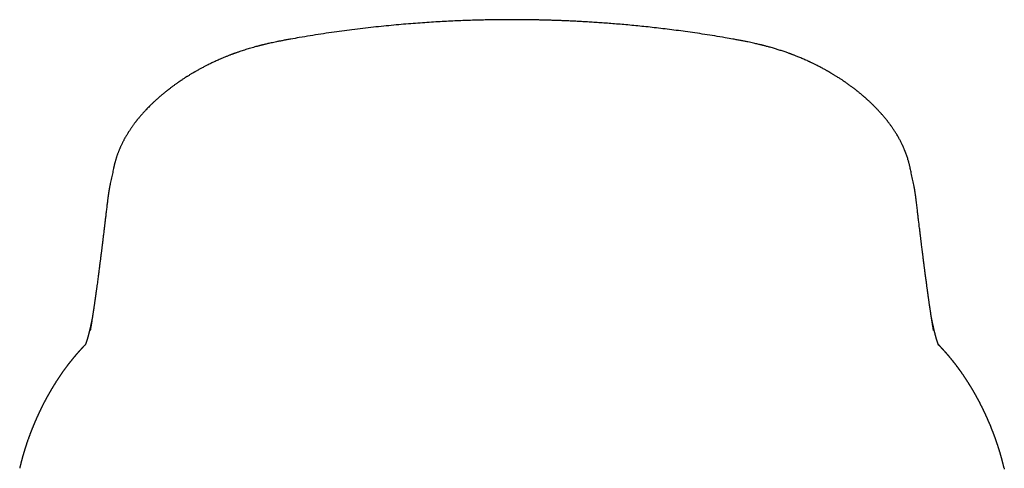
# Model space of a CAD drawing. Header units: millimetres. Extents: x 8 to 692, y 12 to 782.
# Tile 28 of 34: x 291 to 329, y 718 to 735. Entities that reach past the tile are written whole.
import ezdxf

# ---------------------------------------------------------------- set-up
doc = ezdxf.new("R2010")
doc.units = ezdxf.units.MM

msp = doc.modelspace()

# ---------------------------------------------------------------- linework, layer by layer
at = {"color": 7, "linetype": 'Continuous', "lineweight": 30}
for p, q in [((294.317, 729.312), (294.317, 729.314)), ((325.377, 729.314), (325.377, 729.311)), ((293.41, 723.005), (293.411, 723.012)), ((326.283, 723.008), (326.283, 723.006)), ((293.216, 722.45), (293.213, 722.446)), ((326.481, 722.445), (326.486, 722.44))]:
    msp.add_line(p, q, dxfattribs=at)
for points, knots in [([(318.465, 734.352), (318.362, 734.37), (318.126, 734.412), (317.758, 734.473), (317.367, 734.535), (316.984, 734.592), (316.613, 734.644), (316.253, 734.693), (315.906, 734.737), (315.567, 734.777), (315.236, 734.815), (314.913, 734.849), (314.598, 734.88), (314.292, 734.909), (313.998, 734.934), (313.713, 734.957), (313.439, 734.978), (313.175, 734.996), (312.922, 735.012), (312.68, 735.027), (312.448, 735.04), (312.226, 735.051), (312.016, 735.06), (311.816, 735.069), (311.631, 735.075), (311.462, 735.081), (311.307, 735.086), (311.157, 735.09), (311.007, 735.094), (310.85, 735.097), (310.679, 735.1), (310.492, 735.103), (310.29, 735.106), (310.078, 735.107), (309.854, 735.108), (309.621, 735.107), (309.379, 735.105), (309.128, 735.102), (308.867, 735.098), (308.593, 735.092), (308.307, 735.084), (308.008, 735.074), (307.698, 735.061), (307.378, 735.046), (307.048, 735.029), (306.707, 735.009), (306.355, 734.985), (305.993, 734.958), (305.621, 734.928), (305.238, 734.894), (304.846, 734.856), (304.443, 734.813), (304.031, 734.766), (303.622, 734.716), (303.215, 734.663), (302.812, 734.607), (302.401, 734.546), (301.983, 734.48), (301.591, 734.416), (301.339, 734.371), (301.229, 734.352)], [0, 0, 0, 0, 0.018362, 0.042109, 0.06524, 0.087756, 0.109657, 0.130568, 0.150885, 0.170608, 0.189737, 0.208645, 0.226934, 0.244605, 0.261657, 0.278091, 0.293907, 0.309104, 0.323682, 0.337642, 0.350983, 0.363706, 0.37581, 0.387296, 0.398162, 0.40758, 0.416478, 0.42486, 0.433332, 0.442326, 0.451843, 0.462796, 0.47437, 0.486563, 0.499375, 0.512808, 0.526603, 0.540996, 0.555987, 0.571576, 0.588099, 0.605245, 0.623013, 0.641403, 0.660416, 0.680051, 0.700309, 0.721188, 0.74269, 0.764813, 0.787559, 0.810926, 0.834915, 0.859527, 0.882633, 0.906262, 0.930414, 0.955087, 0.980283, 1, 1, 1, 1]), ([(301.229, 734.352), (301.177, 734.343), (301.078, 734.325), (300.933, 734.298), (300.8, 734.272), (300.677, 734.248), (300.565, 734.224), (300.464, 734.203), (300.377, 734.184), (300.304, 734.167), (300.244, 734.153), (300.192, 734.14), (300.149, 734.13), (300.114, 734.121), (300.088, 734.115), (300.069, 734.11), (300.053, 734.106), (300.031, 734.1), (300, 734.092), (299.959, 734.082), (299.899, 734.066), (299.819, 734.044), (299.717, 734.015), (299.616, 733.986), (299.516, 733.956), (299.422, 733.926), (299.331, 733.897), (299.252, 733.871), (299.188, 733.849), (299.139, 733.832), (299.098, 733.817), (299.065, 733.805), (299.04, 733.796), (299.02, 733.789), (299, 733.782), (298.976, 733.773), (298.943, 733.761), (298.904, 733.746), (298.858, 733.729), (298.809, 733.71), (298.758, 733.69), (298.709, 733.67), (298.645, 733.644), (298.568, 733.612), (298.479, 733.574), (298.395, 733.537), (298.317, 733.502), (298.243, 733.468), (298.177, 733.437), (298.111, 733.406), (298.043, 733.372), (297.958, 733.33), (297.86, 733.28), (297.75, 733.222), (297.658, 733.172), (297.586, 733.132), (297.539, 733.105), (297.505, 733.086), (297.481, 733.072), (297.461, 733.06), (297.438, 733.047), (297.408, 733.029), (297.37, 733.007), (297.327, 732.981), (297.283, 732.954), (297.24, 732.928), (297.199, 732.902), (297.152, 732.873), (297.101, 732.84), (297.048, 732.805), (297, 732.774), (296.96, 732.747), (296.93, 732.727), (296.907, 732.711), (296.887, 732.698), (296.862, 732.681), (296.832, 732.66), (296.798, 732.636), (296.762, 732.611), (296.721, 732.582), (296.676, 732.549), (296.627, 732.514), (296.582, 732.48), (296.541, 732.449), (296.504, 732.421), (296.472, 732.396), (296.444, 732.375), (296.419, 732.356), (296.393, 732.335), (296.362, 732.31), (296.325, 732.28), (296.286, 732.249), (296.244, 732.214), (296.203, 732.18), (296.162, 732.145), (296.128, 732.116), (296.1, 732.092), (296.077, 732.072), (296.054, 732.051), (296.028, 732.028), (295.997, 732), (295.947, 731.955), (295.881, 731.893), (295.802, 731.818), (295.727, 731.744), (295.656, 731.672), (295.598, 731.611), (295.549, 731.559), (295.507, 731.514), (295.463, 731.465), (295.418, 731.414), (295.374, 731.363), (295.334, 731.316), (295.299, 731.274), (295.269, 731.237), (295.243, 731.205), (295.221, 731.177), (295.201, 731.153), (295.183, 731.128), (295.162, 731.102), (295.138, 731.07), (295.112, 731.035), (295.083, 730.996), (295.054, 730.956), (295.023, 730.912), (294.992, 730.866), (294.963, 730.823), (294.937, 730.785), (294.915, 730.751), (294.894, 730.719), (294.871, 730.682), (294.845, 730.639), (294.813, 730.586), (294.781, 730.53), (294.751, 730.477), (294.725, 730.429), (294.703, 730.388), (294.682, 730.347), (294.66, 730.304), (294.638, 730.257), (294.616, 730.211), (294.596, 730.167), (294.577, 730.125), (294.558, 730.083), (294.541, 730.041), (294.524, 730), (294.509, 729.961), (294.493, 729.921), (294.479, 729.882), (294.465, 729.844), (294.452, 729.806), (294.438, 729.765), (294.424, 729.722), (294.41, 729.677), (294.396, 729.632), (294.383, 729.586), (294.371, 729.543), (294.363, 729.511), (294.357, 729.49), (294.354, 729.478), (294.351, 729.463), (294.346, 729.444), (294.34, 729.419), (294.332, 729.388), (294.324, 729.351), (294.318, 729.325), (294.315, 729.31)], [0, 0, 0, 0, 0.014326, 0.0277647, 0.0402726, 0.0518146, 0.0623628, 0.0718947, 0.0803923, 0.0869677, 0.0927322, 0.0976791, 0.1018029, 0.1051649, 0.107658, 0.10928, 0.1106058, 0.1124226, 0.1155533, 0.1195264, 0.1239929, 0.1328026, 0.1426865, 0.1536486, 0.1625792, 0.1721174, 0.1817459, 0.1902059, 0.1959915, 0.2010176, 0.2052833, 0.2087883, 0.2111652, 0.212994, 0.2147225, 0.217246, 0.2205896, 0.2247535, 0.229431, 0.2347889, 0.2401541, 0.2453129, 0.250265, 0.2605725, 0.2698528, 0.2787383, 0.2876774, 0.2955879, 0.3028924, 0.3097354, 0.3173923, 0.3260802, 0.3383425, 0.3510629, 0.3642078, 0.3708918, 0.3764996, 0.3810319, 0.3831993, 0.3853743, 0.388163, 0.3915732, 0.3964429, 0.4019942, 0.4074708, 0.4127991, 0.4179792, 0.423011, 0.4304101, 0.4374186, 0.4436096, 0.4488776, 0.4532233, 0.4553006, 0.4578511, 0.4611338, 0.4651484, 0.4698831, 0.4747688, 0.4794913, 0.4865436, 0.493198, 0.4994547, 0.505282, 0.5104763, 0.5150017, 0.5188582, 0.5221835, 0.5256644, 0.5301896, 0.5357594, 0.5417328, 0.5473429, 0.5541376, 0.5603065, 0.5657048, 0.5697206, 0.5729814, 0.5763442, 0.5804484, 0.5852944, 0.590883, 0.6040214, 0.6170509, 0.6296832, 0.6415639, 0.6531728, 0.6601335, 0.6676409, 0.6756718, 0.6841364, 0.692777, 0.7004382, 0.7071721, 0.7129847, 0.7181925, 0.7224703, 0.7263968, 0.729983, 0.7340464, 0.7390887, 0.7447932, 0.7507904, 0.7570929, 0.763928, 0.7712174, 0.7780423, 0.7838085, 0.7888378, 0.7936902, 0.7985285, 0.8054467, 0.8133215, 0.821848, 0.8306632, 0.8371031, 0.843065, 0.8489527, 0.8552152, 0.8622916, 0.8693266, 0.8755631, 0.8814057, 0.8876833, 0.8939695, 0.8996473, 0.9052328, 0.9109525, 0.9170202, 0.9220453, 0.927491, 0.9334328, 0.9398415, 0.9459851, 0.9529415, 0.9596118, 0.9660047, 0.9717318, 0.9737817, 0.9757195, 0.9777645, 0.9805832, 0.9842202, 0.9886724, 0.9939346, 1, 1, 1, 1]), ([(325.378, 729.31), (325.375, 729.329), (325.367, 729.363), (325.357, 729.407), (325.349, 729.441), (325.341, 729.473), (325.332, 729.509), (325.321, 729.547), (325.31, 729.588), (325.295, 729.64), (325.276, 729.701), (325.253, 729.774), (325.232, 729.835), (325.214, 729.884), (325.202, 729.916), (325.192, 729.943), (325.183, 729.966), (325.174, 729.989), (325.164, 730.015), (325.151, 730.046), (325.135, 730.083), (325.118, 730.123), (325.099, 730.164), (325.082, 730.201), (325.066, 730.236), (325.046, 730.277), (325.022, 730.327), (324.993, 730.384), (324.962, 730.441), (324.93, 730.501), (324.893, 730.564), (324.856, 730.627), (324.819, 730.687), (324.784, 730.742), (324.749, 730.796), (324.716, 730.846), (324.685, 730.892), (324.654, 730.935), (324.622, 730.981), (324.586, 731.029), (324.547, 731.081), (324.505, 731.136), (324.462, 731.191), (324.42, 731.243), (324.381, 731.29), (324.343, 731.335), (324.307, 731.378), (324.276, 731.413), (324.25, 731.443), (324.228, 731.468), (324.205, 731.493), (324.18, 731.52), (324.153, 731.551), (324.122, 731.584), (324.087, 731.621), (324.049, 731.66), (324.012, 731.698), (323.978, 731.732), (323.951, 731.76), (323.926, 731.784), (323.902, 731.808), (323.875, 731.833), (323.846, 731.862), (323.811, 731.895), (323.775, 731.929), (323.739, 731.962), (323.708, 731.99), (323.678, 732.017), (323.653, 732.039), (323.632, 732.058), (323.613, 732.075), (323.589, 732.096), (323.557, 732.123), (323.516, 732.159), (323.47, 732.197), (323.426, 732.234), (323.386, 732.266), (323.353, 732.293), (323.323, 732.317), (323.297, 732.338), (323.273, 732.356), (323.248, 732.376), (323.219, 732.399), (323.184, 732.425), (323.144, 732.456), (323.099, 732.49), (323.05, 732.526), (323.005, 732.558), (322.966, 732.587), (322.931, 732.611), (322.896, 732.636), (322.863, 732.659), (322.83, 732.682), (322.802, 732.701), (322.777, 732.718), (322.749, 732.737), (322.713, 732.761), (322.667, 732.791), (322.614, 732.826), (322.556, 732.863), (322.503, 732.897), (322.454, 732.927), (322.412, 732.953), (322.369, 732.979), (322.327, 733.005), (322.288, 733.028), (322.254, 733.048), (322.226, 733.064), (322.2, 733.079), (322.173, 733.094), (322.142, 733.112), (322.106, 733.133), (322.065, 733.156), (321.992, 733.196), (321.888, 733.252), (321.779, 733.308), (321.695, 733.351), (321.64, 733.378), (321.588, 733.403), (321.544, 733.424), (321.508, 733.441), (321.48, 733.454), (321.456, 733.466), (321.428, 733.479), (321.394, 733.494), (321.34, 733.519), (321.27, 733.55), (321.188, 733.585), (321.11, 733.619), (321.035, 733.65), (320.965, 733.678), (320.905, 733.702), (320.855, 733.721), (320.815, 733.737), (320.78, 733.75), (320.748, 733.762), (320.716, 733.774), (320.677, 733.788), (320.627, 733.806), (320.566, 733.828), (320.497, 733.852), (320.423, 733.877), (320.322, 733.91), (320.194, 733.951), (320.065, 733.99), (319.96, 734.02), (319.883, 734.042), (319.811, 734.061), (319.747, 734.078), (319.695, 734.092), (319.653, 734.103), (319.621, 734.111), (319.588, 734.119), (319.549, 734.129), (319.499, 734.141), (319.435, 734.156), (319.357, 734.174), (319.267, 734.195), (319.162, 734.217), (319.046, 734.242), (318.917, 734.268), (318.777, 734.295), (318.625, 734.323), (318.52, 734.342), (318.465, 734.352)], [0, 0, 0, 0, 0.007037, 0.013175, 0.018497, 0.023608, 0.028672, 0.035212, 0.041358, 0.04703, 0.05705, 0.067524, 0.078739, 0.083768, 0.08854, 0.092511, 0.095681, 0.098444, 0.102186, 0.106907, 0.111977, 0.118512, 0.124363, 0.129757, 0.134709, 0.139443, 0.148036, 0.15638, 0.164729, 0.173422, 0.182799, 0.193038, 0.201572, 0.210101, 0.21836, 0.226093, 0.233099, 0.239367, 0.246506, 0.25418, 0.262289, 0.270929, 0.280387, 0.28828, 0.295931, 0.303249, 0.310222, 0.316407, 0.320789, 0.324657, 0.328774, 0.333224, 0.338094, 0.343722, 0.349749, 0.356474, 0.363381, 0.369098, 0.373553, 0.377418, 0.38145, 0.385682, 0.390391, 0.39608, 0.402758, 0.407813, 0.413081, 0.417717, 0.421645, 0.424865, 0.427517, 0.430326, 0.43587, 0.442194, 0.449113, 0.456578, 0.46155, 0.466637, 0.471113, 0.474834, 0.4778, 0.481295, 0.485422, 0.490335, 0.496035, 0.502414, 0.509147, 0.516213, 0.520731, 0.525375, 0.530147, 0.534806, 0.538787, 0.542938, 0.545925, 0.548912, 0.553862, 0.559821, 0.566785, 0.574273, 0.581983, 0.587153, 0.592418, 0.597779, 0.60321, 0.608074, 0.612099, 0.61553, 0.618248, 0.621418, 0.625167, 0.629495, 0.634401, 0.639808, 0.655134, 0.670926, 0.677374, 0.683827, 0.689627, 0.694615, 0.698788, 0.701496, 0.703848, 0.706836, 0.710646, 0.715277, 0.724472, 0.733337, 0.741729, 0.749648, 0.75709, 0.763849, 0.768546, 0.772705, 0.776323, 0.779402, 0.782493, 0.786222, 0.791541, 0.797779, 0.804934, 0.812537, 0.820182, 0.835319, 0.850603, 0.858438, 0.866156, 0.873122, 0.879268, 0.884597, 0.888214, 0.89133, 0.894034, 0.897602, 0.902447, 0.908562, 0.915938, 0.924559, 0.934411, 0.945471, 0.957485, 0.970607, 0.984796, 1, 1, 1, 1]), ([(294.316, 729.315), (294.302, 729.246), (294.272, 729.104), (294.227, 728.892), (294.196, 728.748), (294.182, 728.678)], [0, 0, 0, 0, 0.321188, 0.670206, 1, 1, 1, 1]), ([(325.512, 728.678), (325.496, 728.753), (325.464, 728.905), (325.419, 729.118), (325.39, 729.255), (325.377, 729.315)], [0, 0, 0, 0, 0.3515014, 0.7200184, 1, 1, 1, 1]), ([(294.182, 728.68), (294.179, 728.667), (294.173, 728.638), (294.166, 728.601), (294.16, 728.569), (294.154, 728.536), (294.148, 728.504), (294.142, 728.47), (294.137, 728.44), (294.132, 728.412), (294.129, 728.389), (294.125, 728.368), (294.122, 728.348), (294.119, 728.329), (294.117, 728.309), (294.113, 728.287), (294.11, 728.262), (294.105, 728.23), (294.1, 728.191), (294.094, 728.142), (294.087, 728.088), (294.08, 728.027), (294.075, 727.985), (294.072, 727.963)], [0, 0, 0, 0, 0.0427057, 0.086937, 0.1331869, 0.1786394, 0.2225917, 0.2648594, 0.3078511, 0.3420048, 0.37113, 0.4021194, 0.4269227, 0.4528543, 0.479899, 0.5083933, 0.5433751, 0.5863817, 0.6483262, 0.7211762, 0.8044584, 0.8976147, 1, 1, 1, 1]), ([(325.621, 727.963), (325.619, 727.98), (325.616, 728.011), (325.61, 728.056), (325.605, 728.097), (325.601, 728.132), (325.597, 728.165), (325.593, 728.197), (325.588, 728.23), (325.584, 728.264), (325.578, 728.3), (325.573, 728.337), (325.568, 728.372), (325.563, 728.403), (325.559, 728.428), (325.555, 728.452), (325.551, 728.476), (325.546, 728.504), (325.54, 728.537), (325.532, 728.578), (325.523, 728.626), (325.515, 728.662), (325.512, 728.68)], [0, 0, 0, 0, 0.080966, 0.153209, 0.216289, 0.269844, 0.314649, 0.359966, 0.405223, 0.452987, 0.503306, 0.556228, 0.606301, 0.648509, 0.682695, 0.708787, 0.736893, 0.775021, 0.822218, 0.875921, 0.935113, 1, 1, 1, 1]), ([(294.072, 727.963), (294.069, 727.935), (294.062, 727.878), (294.052, 727.79), (294.041, 727.698), (294.029, 727.603), (294.018, 727.509), (294.008, 727.419), (293.998, 727.336), (293.988, 727.258), (293.979, 727.185), (293.971, 727.114), (293.962, 727.043), (293.953, 726.969), (293.944, 726.892), (293.934, 726.812), (293.924, 726.729), (293.915, 726.654), (293.907, 726.592), (293.902, 726.546), (293.897, 726.506), (293.893, 726.473), (293.889, 726.446), (293.887, 726.424), (293.884, 726.404), (293.881, 726.381), (293.878, 726.354), (293.874, 726.321), (293.869, 726.284), (293.864, 726.242), (293.859, 726.197), (293.853, 726.148), (293.846, 726.096), (293.839, 726.043), (293.832, 725.983), (293.824, 725.918), (293.815, 725.85), (293.807, 725.786), (293.8, 725.728), (293.793, 725.674), (293.785, 725.614), (293.776, 725.545), (293.766, 725.465), (293.755, 725.384), (293.745, 725.302), (293.734, 725.218), (293.722, 725.127), (293.708, 725.026), (293.694, 724.916), (293.679, 724.803), (293.667, 724.715), (293.658, 724.653), (293.653, 724.618), (293.649, 724.582), (293.644, 724.547), (293.639, 724.512), (293.634, 724.478), (293.63, 724.446), (293.626, 724.417), (293.622, 724.392), (293.619, 724.371), (293.617, 724.353), (293.614, 724.335), (293.611, 724.316), (293.608, 724.294), (293.605, 724.267), (293.6, 724.233), (293.594, 724.193), (293.588, 724.15), (293.581, 724.102), (293.574, 724.051), (293.567, 724.007), (293.562, 723.971), (293.558, 723.943), (293.554, 723.915), (293.55, 723.888), (293.546, 723.861), (293.542, 723.837), (293.539, 723.815), (293.536, 723.797), (293.534, 723.782), (293.532, 723.769), (293.53, 723.756), (293.527, 723.738), (293.524, 723.715), (293.519, 723.685), (293.515, 723.654), (293.51, 723.621), (293.504, 723.586), (293.498, 723.548), (293.492, 723.506), (293.485, 723.461), (293.478, 723.42), (293.473, 723.384), (293.468, 723.355), (293.464, 723.329), (293.46, 723.306), (293.455, 723.275), (293.449, 723.237), (293.441, 723.19), (293.434, 723.143), (293.426, 723.096), (293.418, 723.049), (293.413, 723.018), (293.41, 723.003)], [0, 0, 0, 0, 0.013121, 0.02701, 0.041667, 0.057091, 0.072561, 0.087356, 0.100688, 0.113419, 0.125551, 0.137091, 0.148785, 0.161123, 0.174105, 0.18773, 0.201999, 0.216893, 0.226082, 0.234149, 0.241093, 0.246915, 0.251615, 0.255193, 0.258289, 0.262275, 0.267152, 0.272921, 0.279581, 0.287133, 0.29507, 0.303799, 0.31332, 0.323208, 0.332725, 0.346178, 0.358781, 0.370536, 0.381442, 0.3915, 0.400709, 0.415722, 0.430927, 0.446496, 0.462479, 0.4789, 0.495853, 0.517104, 0.539398, 0.562769, 0.587251, 0.594643, 0.602131, 0.609714, 0.617393, 0.624999, 0.631978, 0.639345, 0.645781, 0.651288, 0.655864, 0.659582, 0.663296, 0.667593, 0.672473, 0.677936, 0.685971, 0.695002, 0.704975, 0.715861, 0.727661, 0.740376, 0.746687, 0.7532, 0.759917, 0.766648, 0.772746, 0.778945, 0.784224, 0.788584, 0.792025, 0.79502, 0.798209, 0.801598, 0.808325, 0.815719, 0.82378, 0.831623, 0.8404, 0.850141, 0.860846, 0.872515, 0.885136, 0.893436, 0.901027, 0.907908, 0.914081, 0.919888, 0.931972, 0.944981, 0.957384, 0.970661, 0.984866, 1, 1, 1, 1]), ([(326.284, 723.003), (326.282, 723.011), (326.28, 723.026), (326.275, 723.052), (326.271, 723.08), (326.266, 723.109), (326.261, 723.14), (326.255, 723.172), (326.25, 723.204), (326.245, 723.234), (326.241, 723.261), (326.237, 723.286), (326.233, 723.309), (326.23, 723.329), (326.227, 723.347), (326.224, 723.366), (326.22, 723.387), (326.216, 723.414), (326.211, 723.444), (326.206, 723.476), (326.199, 723.523), (326.19, 723.583), (326.18, 723.646), (326.172, 723.698), (326.167, 723.735), (326.162, 723.769), (326.157, 723.801), (326.153, 723.829), (326.149, 723.856), (326.145, 723.883), (326.14, 723.913), (326.135, 723.949), (326.129, 723.989), (326.122, 724.034), (326.116, 724.081), (326.109, 724.129), (326.102, 724.177), (326.095, 724.222), (326.09, 724.261), (326.085, 724.295), (326.081, 724.326), (326.077, 724.355), (326.073, 724.38), (326.07, 724.404), (326.066, 724.428), (326.063, 724.452), (326.059, 724.478), (326.055, 724.51), (326.05, 724.55), (326.043, 724.597), (326.036, 724.649), (326.028, 724.705), (326.02, 724.765), (326.012, 724.829), (326.003, 724.896), (325.995, 724.954), (325.988, 725.002), (325.984, 725.039), (325.979, 725.076), (325.974, 725.113), (325.969, 725.151), (325.964, 725.188), (325.959, 725.224), (325.955, 725.256), (325.951, 725.282), (325.949, 725.303), (325.947, 725.32), (325.944, 725.337), (325.942, 725.357), (325.938, 725.383), (325.934, 725.416), (325.929, 725.454), (325.924, 725.496), (325.918, 725.54), (325.913, 725.583), (325.906, 725.637), (325.898, 725.699), (325.889, 725.769), (325.881, 725.834), (325.873, 725.892), (325.867, 725.944), (325.86, 725.995), (325.854, 726.044), (325.848, 726.092), (325.84, 726.155), (325.831, 726.231), (325.82, 726.321), (325.81, 726.396), (325.803, 726.458), (325.797, 726.508), (325.79, 726.562), (325.783, 726.62), (325.775, 726.683), (325.767, 726.753), (325.758, 726.827), (325.748, 726.904), (325.729, 727.06), (325.71, 727.219), (325.691, 727.381), (325.68, 727.467), (325.67, 727.556), (325.659, 727.65), (325.647, 727.75), (325.634, 727.854), (325.626, 727.926), (325.621, 727.963)], [0, 0, 0, 0, 0.008897, 0.017226, 0.025014, 0.032943, 0.041323, 0.050153, 0.059435, 0.067044, 0.07444, 0.081149, 0.08717, 0.092503, 0.097149, 0.10118, 0.107265, 0.114251, 0.122138, 0.130851, 0.139886, 0.158294, 0.177576, 0.187548, 0.196792, 0.205221, 0.212834, 0.219632, 0.225715, 0.232271, 0.239454, 0.247264, 0.25738, 0.268099, 0.278943, 0.289905, 0.300985, 0.312183, 0.320216, 0.327806, 0.334753, 0.341054, 0.346711, 0.351724, 0.356863, 0.362087, 0.367711, 0.373735, 0.383036, 0.393153, 0.404105, 0.416022, 0.42893, 0.441871, 0.455677, 0.470347, 0.477562, 0.48497, 0.49257, 0.500137, 0.507175, 0.515201, 0.52237, 0.528682, 0.534138, 0.537822, 0.540978, 0.54394, 0.547597, 0.552857, 0.559148, 0.566469, 0.574806, 0.583347, 0.591631, 0.599658, 0.613706, 0.62689, 0.639209, 0.649477, 0.659056, 0.668166, 0.677097, 0.68585, 0.694426, 0.711045, 0.726955, 0.742232, 0.750957, 0.759532, 0.768701, 0.778701, 0.789739, 0.801639, 0.814401, 0.82758, 0.840811, 0.893288, 0.906803, 0.920563, 0.935019, 0.950191, 0.966078, 0.982681, 1, 1, 1, 1]), ([(293.494, 723.521), (293.493, 723.515), (293.49, 723.499), (293.484, 723.469), (293.477, 723.434), (293.47, 723.397), (293.463, 723.366), (293.457, 723.338), (293.453, 723.316), (293.448, 723.295), (293.444, 723.276), (293.441, 723.259), (293.437, 723.242), (293.433, 723.223), (293.429, 723.203), (293.424, 723.182), (293.419, 723.159), (293.414, 723.135), (293.408, 723.111), (293.402, 723.086), (293.397, 723.062), (293.391, 723.039), (293.386, 723.016), (293.38, 722.992), (293.374, 722.969), (293.369, 722.945), (293.363, 722.921), (293.357, 722.898), (293.351, 722.875), (293.346, 722.856), (293.341, 722.839), (293.337, 722.823), (293.333, 722.806), (293.328, 722.789), (293.324, 722.774), (293.32, 722.76), (293.317, 722.748), (293.314, 722.74), (293.312, 722.733), (293.31, 722.725), (293.308, 722.716), (293.305, 722.706), (293.302, 722.696), (293.299, 722.687), (293.296, 722.678), (293.294, 722.671), (293.292, 722.665), (293.29, 722.658), (293.288, 722.651), (293.286, 722.643), (293.283, 722.633), (293.279, 722.623), (293.276, 722.613), (293.273, 722.603), (293.27, 722.593), (293.267, 722.585), (293.264, 722.577), (293.262, 722.569), (293.259, 722.563), (293.257, 722.557), (293.255, 722.551), (293.254, 722.546), (293.252, 722.541), (293.249, 722.535), (293.247, 722.529), (293.245, 722.523), (293.243, 722.517), (293.241, 722.511), (293.239, 722.507), (293.238, 722.503), (293.236, 722.499), (293.235, 722.495), (293.233, 722.49), (293.23, 722.484), (293.228, 722.478), (293.226, 722.472), (293.223, 722.466), (293.221, 722.461), (293.219, 722.456), (293.217, 722.452), (293.215, 722.448), (293.214, 722.446), (293.213, 722.442), (293.211, 722.438), (293.209, 722.434), (293.207, 722.431), (293.206, 722.429), (293.206, 722.427), (293.205, 722.427), (293.205, 722.427), (293.205, 722.427)], [0, 0, 0, 0, 0.009261, 0.02428, 0.044305, 0.063362, 0.08145, 0.094611, 0.107089, 0.118452, 0.128662, 0.137776, 0.147138, 0.15756, 0.169041, 0.18152, 0.194929, 0.208963, 0.223624, 0.23891, 0.254475, 0.269149, 0.282838, 0.298835, 0.314416, 0.330595, 0.347373, 0.36407, 0.379978, 0.395097, 0.406891, 0.419288, 0.432291, 0.445897, 0.459001, 0.470688, 0.480957, 0.486901, 0.492686, 0.499475, 0.507327, 0.516242, 0.526138, 0.53503, 0.543001, 0.550051, 0.55618, 0.561709, 0.568864, 0.577257, 0.586887, 0.597755, 0.60951, 0.620639, 0.63097, 0.640503, 0.650517, 0.659672, 0.668343, 0.67654, 0.682646, 0.689053, 0.696501, 0.704991, 0.713453, 0.72274, 0.731851, 0.740047, 0.747326, 0.753689, 0.759426, 0.765316, 0.775145, 0.785517, 0.79694, 0.80956, 0.823364, 0.836504, 0.848134, 0.858333, 0.868191, 0.881033, 0.894453, 0.908639, 0.923818, 0.940116, 0.957505, 0.975038, 0.988312, 1, 1, 1, 1]), ([(326.482, 722.446), (326.48, 722.447), (326.476, 722.451), (326.472, 722.456), (326.468, 722.46), (326.464, 722.464), (326.461, 722.467), (326.459, 722.469), (326.457, 722.471), (326.455, 722.473), (326.454, 722.474), (326.454, 722.475), (326.453, 722.475), (326.454, 722.475), (326.454, 722.474), (326.456, 722.472), (326.458, 722.469), (326.46, 722.467), (326.462, 722.464), (326.464, 722.462), (326.466, 722.46), (326.467, 722.458), (326.468, 722.456), (326.47, 722.455), (326.471, 722.453), (326.472, 722.452), (326.473, 722.45), (326.474, 722.449), (326.475, 722.447), (326.476, 722.446), (326.477, 722.444), (326.479, 722.442), (326.48, 722.44), (326.481, 722.438), (326.483, 722.436), (326.484, 722.435), (326.485, 722.433), (326.486, 722.432), (326.486, 722.431), (326.487, 722.43), (326.487, 722.43), (326.487, 722.429), (326.487, 722.429), (326.488, 722.428), (326.488, 722.428), (326.488, 722.427), (326.488, 722.427), (326.488, 722.427), (326.489, 722.427), (326.489, 722.426), (326.489, 722.426), (326.489, 722.427), (326.488, 722.428), (326.487, 722.429), (326.486, 722.432), (326.484, 722.435), (326.483, 722.439), (326.481, 722.442), (326.479, 722.446), (326.478, 722.449), (326.476, 722.453), (326.475, 722.456), (326.473, 722.46), (326.471, 722.464), (326.469, 722.47), (326.467, 722.475), (326.464, 722.481), (326.462, 722.487), (326.46, 722.493), (326.458, 722.498), (326.457, 722.502), (326.455, 722.505), (326.454, 722.509), (326.452, 722.513), (326.45, 722.518), (326.448, 722.524), (326.446, 722.53), (326.444, 722.537), (326.441, 722.543), (326.439, 722.549), (326.437, 722.555), (326.435, 722.56), (326.433, 722.566), (326.431, 722.572), (326.429, 722.578), (326.427, 722.585), (326.424, 722.593), (326.422, 722.6), (326.419, 722.609), (326.416, 722.618), (326.413, 722.627), (326.41, 722.636), (326.408, 722.644), (326.406, 722.65), (326.404, 722.656), (326.402, 722.662), (326.4, 722.668), (326.399, 722.674), (326.396, 722.682), (326.393, 722.691), (326.391, 722.701), (326.388, 722.71), (326.385, 722.719), (326.383, 722.728), (326.38, 722.737), (326.377, 722.749), (326.372, 722.765), (326.367, 722.784), (326.361, 722.804), (326.356, 722.825), (326.35, 722.846), (326.344, 722.869), (326.338, 722.895), (326.33, 722.925), (326.323, 722.953), (326.316, 722.98), (326.31, 723.006), (326.304, 723.031), (326.298, 723.056), (326.293, 723.08), (326.287, 723.105), (326.282, 723.129), (326.276, 723.153), (326.271, 723.175), (326.267, 723.196), (326.262, 723.216), (326.259, 723.234), (326.255, 723.251), (326.251, 723.268), (326.247, 723.288), (326.242, 723.309), (326.238, 723.333), (326.232, 723.357), (326.227, 723.384), (326.221, 723.411), (326.216, 723.44), (326.21, 723.469), (326.204, 723.496), (326.201, 723.514), (326.199, 723.522)], [0, 0, 0, 0, 0.0116288, 0.0223893, 0.0322834, 0.0413124, 0.0494778, 0.0567809, 0.0632229, 0.0688048, 0.0768774, 0.0856838, 0.0952573, 0.1055994, 0.1167355, 0.1286731, 0.1411277, 0.1533153, 0.1608166, 0.1680988, 0.1746779, 0.1804873, 0.1855275, 0.1909794, 0.1962165, 0.2013836, 0.2064808, 0.2115293, 0.2153385, 0.2198718, 0.2251291, 0.2311102, 0.2377962, 0.2447188, 0.253071, 0.2614462, 0.2691222, 0.2757723, 0.2813967, 0.2850965, 0.2883646, 0.2916257, 0.2948934, 0.2981678, 0.3023966, 0.3066366, 0.3109667, 0.3158937, 0.3215075, 0.3278081, 0.3347542, 0.3419002, 0.3532892, 0.3648443, 0.375938, 0.3863156, 0.395982, 0.4050868, 0.4137004, 0.4220832, 0.4273528, 0.4328729, 0.4390664, 0.4459404, 0.4533991, 0.4623833, 0.4704758, 0.4776772, 0.4843242, 0.4906927, 0.4941448, 0.4977057, 0.5017729, 0.5063578, 0.5114605, 0.5170811, 0.5227624, 0.5299005, 0.5360852, 0.5413163, 0.5457689, 0.5503695, 0.5551632, 0.56023, 0.5655851, 0.5714316, 0.5769164, 0.5828133, 0.5891224, 0.5958436, 0.6026218, 0.60877, 0.6139739, 0.6186022, 0.6226548, 0.6261316, 0.6294451, 0.6337617, 0.6387434, 0.6443902, 0.650694, 0.6568551, 0.6623462, 0.6671673, 0.6713182, 0.6788681, 0.6878137, 0.6983136, 0.7098567, 0.7208789, 0.7312713, 0.7412554, 0.7549001, 0.7693136, 0.7836875, 0.7946339, 0.8054544, 0.8172145, 0.8269679, 0.8373704, 0.8477389, 0.8575761, 0.8668821, 0.8756567, 0.8838808, 0.891413, 0.8982487, 0.9043921, 0.9107174, 0.917885, 0.9257443, 0.9343705, 0.9433322, 0.9525233, 0.9621383, 0.9719922, 0.9820851, 0.9920608, 1, 1, 1, 1]), ([(293.209, 722.442), (293.205, 722.438), (293.197, 722.429), (293.185, 722.417), (293.174, 722.405), (293.163, 722.394), (293.153, 722.384), (293.144, 722.374), (293.135, 722.365), (293.127, 722.356), (293.12, 722.349), (293.113, 722.341), (293.107, 722.334), (293.101, 722.328), (293.096, 722.322), (293.091, 722.317), (293.086, 722.312), (293.078, 722.303), (293.068, 722.293), (293.056, 722.28), (293.047, 722.269), (293.037, 722.258), (293.027, 722.247), (293.016, 722.235), (293.005, 722.223), (292.994, 722.211), (292.983, 722.199), (292.973, 722.187), (292.962, 722.176), (292.952, 722.165), (292.942, 722.153), (292.932, 722.142), (292.922, 722.13), (292.913, 722.12), (292.904, 722.109), (292.894, 722.099), (292.885, 722.088), (292.876, 722.077), (292.868, 722.067), (292.86, 722.059), (292.854, 722.052), (292.849, 722.046), (292.844, 722.041), (292.84, 722.035), (292.836, 722.031), (292.832, 722.026), (292.827, 722.021), (292.822, 722.015), (292.817, 722.008), (292.811, 722.001), (292.804, 721.993), (292.797, 721.984), (292.788, 721.974), (292.78, 721.964), (292.771, 721.953), (292.762, 721.943), (292.754, 721.933), (292.745, 721.923), (292.737, 721.913), (292.729, 721.903), (292.721, 721.893), (292.713, 721.883), (292.705, 721.874), (292.699, 721.866), (292.694, 721.859), (292.689, 721.853), (292.684, 721.847), (292.678, 721.84), (292.671, 721.832), (292.664, 721.822), (292.656, 721.812), (292.647, 721.802), (292.639, 721.792), (292.631, 721.781), (292.622, 721.77), (292.612, 721.758), (292.603, 721.746), (292.594, 721.735), (292.584, 721.722), (292.574, 721.709), (292.564, 721.696), (292.555, 721.685), (292.547, 721.674), (292.538, 721.662), (292.53, 721.651), (292.521, 721.64), (292.512, 721.628), (292.504, 721.618), (292.497, 721.608), (292.49, 721.599), (292.484, 721.591), (292.478, 721.583), (292.473, 721.576), (292.467, 721.569), (292.462, 721.561), (292.456, 721.553), (292.45, 721.545), (292.443, 721.536), (292.436, 721.526), (292.429, 721.516), (292.421, 721.506), (292.412, 721.493), (292.402, 721.479), (292.39, 721.464), (292.38, 721.449), (292.37, 721.435), (292.359, 721.42), (292.347, 721.403), (292.334, 721.385), (292.322, 721.367), (292.31, 721.351), (292.3, 721.337), (292.29, 721.323), (292.281, 721.309), (292.272, 721.296), (292.262, 721.282), (292.253, 721.268), (292.243, 721.254), (292.234, 721.24), (292.225, 721.227), (292.216, 721.214), (292.207, 721.201), (292.199, 721.189), (292.191, 721.177), (292.182, 721.164), (292.174, 721.152), (292.166, 721.139), (292.157, 721.125), (292.147, 721.112), (292.138, 721.098), (292.129, 721.084), (292.121, 721.071), (292.113, 721.058), (292.105, 721.046), (292.097, 721.034), (292.087, 721.018), (292.073, 720.996), (292.059, 720.974), (292.047, 720.956), (292.038, 720.941), (292.028, 720.925), (292.018, 720.909), (292.007, 720.893), (291.997, 720.876), (291.987, 720.86), (291.978, 720.844), (291.969, 720.829), (291.96, 720.815), (291.951, 720.801), (291.943, 720.787), (291.934, 720.772), (291.924, 720.757), (291.915, 720.741), (291.906, 720.726), (291.897, 720.711), (291.889, 720.697), (291.881, 720.683), (291.872, 720.669), (291.864, 720.654), (291.855, 720.639), (291.846, 720.623), (291.837, 720.607), (291.828, 720.592), (291.819, 720.577), (291.811, 720.563), (291.803, 720.549), (291.795, 720.535), (291.789, 720.523), (291.783, 720.513), (291.778, 720.504), (291.773, 720.496), (291.769, 720.488), (291.764, 720.479), (291.759, 720.47), (291.752, 720.459), (291.746, 720.447), (291.739, 720.435), (291.732, 720.422), (291.724, 720.407), (291.715, 720.391), (291.707, 720.376), (291.699, 720.361), (291.691, 720.346), (291.683, 720.331), (291.675, 720.316), (291.666, 720.3), (291.656, 720.282), (291.646, 720.262), (291.634, 720.241), (291.623, 720.219), (291.611, 720.197), (291.597, 720.17), (291.581, 720.138), (291.563, 720.102), (291.548, 720.073), (291.537, 720.051), (291.53, 720.036), (291.523, 720.022), (291.516, 720.008), (291.509, 719.995), (291.503, 719.982), (291.496, 719.968), (291.489, 719.953), (291.481, 719.937), (291.473, 719.921), (291.465, 719.904), (291.457, 719.888), (291.449, 719.872), (291.442, 719.857), (291.435, 719.842), (291.428, 719.828), (291.422, 719.814), (291.416, 719.801), (291.41, 719.788), (291.403, 719.774), (291.396, 719.759), (291.389, 719.744), (291.381, 719.727), (291.372, 719.707), (291.361, 719.684), (291.35, 719.659), (291.339, 719.634), (291.328, 719.61), (291.317, 719.586), (291.308, 719.567), (291.301, 719.551), (291.296, 719.539), (291.291, 719.527), (291.286, 719.515), (291.281, 719.504), (291.276, 719.493), (291.272, 719.483), (291.267, 719.472), (291.263, 719.462), (291.258, 719.451), (291.253, 719.439), (291.248, 719.427), (291.242, 719.414), (291.236, 719.4), (291.23, 719.385), (291.223, 719.368), (291.215, 719.35), (291.208, 719.333), (291.201, 719.316), (291.194, 719.3), (291.188, 719.285), (291.182, 719.27), (291.176, 719.256), (291.169, 719.239), (291.161, 719.218), (291.151, 719.194), (291.143, 719.174), (291.137, 719.158), (291.132, 719.146), (291.127, 719.134), (291.122, 719.122), (291.117, 719.108), (291.111, 719.094), (291.105, 719.078), (291.099, 719.062), (291.092, 719.045), (291.085, 719.027), (291.078, 719.009), (291.071, 718.99), (291.064, 718.972), (291.058, 718.955), (291.052, 718.939), (291.046, 718.923), (291.04, 718.908), (291.035, 718.893), (291.03, 718.879), (291.025, 718.866), (291.02, 718.852), (291.015, 718.838), (291.009, 718.823), (291.004, 718.809), (290.999, 718.794), (290.992, 718.774), (290.982, 718.747), (290.97, 718.714), (290.959, 718.681), (290.949, 718.651), (290.939, 718.624), (290.931, 718.599), (290.923, 718.577), (290.917, 718.558), (290.912, 718.542), (290.907, 718.526), (290.901, 718.51), (290.896, 718.495), (290.892, 718.48), (290.887, 718.465), (290.882, 718.45), (290.877, 718.435), (290.873, 718.422), (290.869, 718.411), (290.865, 718.399), (290.862, 718.387), (290.858, 718.374), (290.854, 718.362), (290.85, 718.35), (290.846, 718.338), (290.843, 718.327), (290.84, 718.316), (290.837, 718.307), (290.835, 718.3), (290.833, 718.293), (290.831, 718.286), (290.828, 718.28), (290.826, 718.271), (290.823, 718.26), (290.819, 718.248), (290.815, 718.234), (290.811, 718.22), (290.806, 718.205), (290.802, 718.192), (290.799, 718.178), (290.795, 718.165), (290.791, 718.152), (290.788, 718.139), (290.784, 718.126), (290.78, 718.111), (290.775, 718.094), (290.77, 718.077), (290.765, 718.059), (290.761, 718.042), (290.757, 718.027), (290.754, 718.014), (290.75, 718), (290.746, 717.987), (290.743, 717.973), (290.739, 717.957), (290.734, 717.939), (290.729, 717.919), (290.723, 717.897), (290.718, 717.876), (290.713, 717.854), (290.707, 717.832), (290.701, 717.808), (290.694, 717.781), (290.687, 717.751), (290.679, 717.72), (290.673, 717.695), (290.67, 717.68), (290.669, 717.677)], [0, 0, 0, 0, 0.003557, 0.006946, 0.010169, 0.013223, 0.01611, 0.018829, 0.021239, 0.023499, 0.025611, 0.027573, 0.029387, 0.031051, 0.032566, 0.033932, 0.035149, 0.036312, 0.040905, 0.043586, 0.046281, 0.049033, 0.0519, 0.054882, 0.057981, 0.061156, 0.064255, 0.067262, 0.070178, 0.073003, 0.075817, 0.078764, 0.081848, 0.084367, 0.08697, 0.089657, 0.092417, 0.095068, 0.097552, 0.099867, 0.101415, 0.102878, 0.104256, 0.105548, 0.106755, 0.107894, 0.109122, 0.110616, 0.112262, 0.114059, 0.116008, 0.118107, 0.120629, 0.123285, 0.125903, 0.128469, 0.130985, 0.133449, 0.135862, 0.138225, 0.14078, 0.143168, 0.145385, 0.147433, 0.148922, 0.15033, 0.151828, 0.153451, 0.155544, 0.157814, 0.160259, 0.1628, 0.165244, 0.167582, 0.170595, 0.173413, 0.176097, 0.178872, 0.181899, 0.185047, 0.188314, 0.190867, 0.193458, 0.196088, 0.198756, 0.201463, 0.204193, 0.206808, 0.208974, 0.211026, 0.212965, 0.21479, 0.216502, 0.218145, 0.219873, 0.221701, 0.223722, 0.225851, 0.228088, 0.230434, 0.232888, 0.235422, 0.239181, 0.242774, 0.246202, 0.249465, 0.252565, 0.256665, 0.260954, 0.265433, 0.268919, 0.272273, 0.275486, 0.278558, 0.281589, 0.284758, 0.288067, 0.29119, 0.294358, 0.297437, 0.300425, 0.303322, 0.306127, 0.308967, 0.31169, 0.314528, 0.317481, 0.320549, 0.323731, 0.326937, 0.33003, 0.333008, 0.335871, 0.338619, 0.341252, 0.343794, 0.349768, 0.355743, 0.358886, 0.362194, 0.365667, 0.369306, 0.373109, 0.376877, 0.380487, 0.383937, 0.387228, 0.390422, 0.393503, 0.396675, 0.399958, 0.403351, 0.406846, 0.410264, 0.413534, 0.416665, 0.419675, 0.422771, 0.426007, 0.429322, 0.43277, 0.436333, 0.440009, 0.44303, 0.446123, 0.449252, 0.452218, 0.454991, 0.457034, 0.458957, 0.460761, 0.462448, 0.464143, 0.466409, 0.468797, 0.471307, 0.473938, 0.476676, 0.48018, 0.483536, 0.486744, 0.490038, 0.493295, 0.496532, 0.499749, 0.503015, 0.507181, 0.511531, 0.516065, 0.520777, 0.525573, 0.530422, 0.538146, 0.545944, 0.553586, 0.556806, 0.559955, 0.562988, 0.565906, 0.568708, 0.571442, 0.574278, 0.57753, 0.580923, 0.584434, 0.587967, 0.591511, 0.594742, 0.597981, 0.601147, 0.604173, 0.607061, 0.60981, 0.612432, 0.615403, 0.618548, 0.621867, 0.625361, 0.629028, 0.63452, 0.639854, 0.645031, 0.650052, 0.654976, 0.659826, 0.662388, 0.664928, 0.667408, 0.669809, 0.672131, 0.674373, 0.676536, 0.678692, 0.680794, 0.68306, 0.685492, 0.68809, 0.690853, 0.693723, 0.696541, 0.70038, 0.704098, 0.707694, 0.711161, 0.714489, 0.71762, 0.720616, 0.72353, 0.726427, 0.731307, 0.736203, 0.741242, 0.74367, 0.74613, 0.748622, 0.751148, 0.753756, 0.756806, 0.760003, 0.763349, 0.766842, 0.770483, 0.774272, 0.778102, 0.781876, 0.785251, 0.78858, 0.791828, 0.794935, 0.797901, 0.800727, 0.803411, 0.805954, 0.808971, 0.811944, 0.814905, 0.817853, 0.820789, 0.827301, 0.833857, 0.840473, 0.847026, 0.851902, 0.856879, 0.861964, 0.865011, 0.868103, 0.87132, 0.874684, 0.87748, 0.88037, 0.883355, 0.886436, 0.889661, 0.891858, 0.894124, 0.896457, 0.898858, 0.901321, 0.903703, 0.906141, 0.908419, 0.910535, 0.912491, 0.914286, 0.915583, 0.916781, 0.917956, 0.919196, 0.9205, 0.922559, 0.924762, 0.927107, 0.929537, 0.931878, 0.934117, 0.936254, 0.938288, 0.940232, 0.942205, 0.944239, 0.946333, 0.94888, 0.951496, 0.95402, 0.956405, 0.95832, 0.960134, 0.961869, 0.96367, 0.965564, 0.967551, 0.970012, 0.972603, 0.975324, 0.978176, 0.980624, 0.983258, 0.986078, 0.989084, 0.992276, 0.995592, 0.999087, 1, 1, 1, 1]), ([(329.008, 717.744), (329.008, 717.747), (329.003, 717.768), (328.994, 717.802), (328.984, 717.842), (328.977, 717.873), (328.97, 717.898), (328.964, 717.921), (328.959, 717.942), (328.954, 717.962), (328.949, 717.981), (328.944, 717.999), (328.94, 718.016), (328.935, 718.031), (328.931, 718.046), (328.928, 718.06), (328.924, 718.073), (328.92, 718.087), (328.916, 718.101), (328.912, 718.116), (328.908, 718.132), (328.903, 718.148), (328.899, 718.165), (328.894, 718.18), (328.89, 718.195), (328.886, 718.209), (328.882, 718.223), (328.877, 718.239), (328.872, 718.258), (328.865, 718.282), (328.858, 718.305), (328.85, 718.33), (328.842, 718.356), (328.833, 718.383), (328.825, 718.41), (328.816, 718.436), (328.808, 718.463), (328.799, 718.49), (328.792, 718.512), (328.786, 718.53), (328.782, 718.543), (328.777, 718.556), (328.773, 718.569), (328.768, 718.582), (328.764, 718.595), (328.76, 718.609), (328.755, 718.622), (328.751, 718.634), (328.747, 718.645), (328.743, 718.656), (328.741, 718.664), (328.739, 718.67), (328.737, 718.675), (328.735, 718.68), (328.733, 718.686), (328.731, 718.692), (328.729, 718.699), (328.726, 718.706), (328.723, 718.714), (328.72, 718.723), (328.717, 718.732), (328.713, 718.742), (328.71, 718.753), (328.706, 718.763), (328.702, 718.775), (328.697, 718.789), (328.691, 718.805), (328.685, 718.82), (328.68, 718.835), (328.675, 718.849), (328.67, 718.863), (328.665, 718.876), (328.66, 718.889), (328.656, 718.901), (328.651, 718.914), (328.646, 718.927), (328.641, 718.942), (328.635, 718.958), (328.628, 718.975), (328.621, 718.992), (328.615, 719.009), (328.61, 719.024), (328.604, 719.037), (328.6, 719.05), (328.595, 719.062), (328.59, 719.073), (328.586, 719.084), (328.582, 719.094), (328.579, 719.103), (328.575, 719.111), (328.572, 719.12), (328.568, 719.13), (328.564, 719.14), (328.56, 719.151), (328.555, 719.163), (328.549, 719.177), (328.544, 719.191), (328.538, 719.205), (328.531, 719.223), (328.522, 719.245), (328.511, 719.271), (328.501, 719.297), (328.49, 719.323), (328.48, 719.348), (328.471, 719.368), (328.464, 719.385), (328.459, 719.397), (328.453, 719.41), (328.448, 719.422), (328.443, 719.435), (328.437, 719.449), (328.43, 719.464), (328.423, 719.481), (328.415, 719.499), (328.407, 719.517), (328.398, 719.537), (328.389, 719.559), (328.379, 719.581), (328.37, 719.6), (328.364, 719.615), (328.359, 719.626), (328.354, 719.636), (328.349, 719.646), (328.345, 719.656), (328.341, 719.666), (328.336, 719.676), (328.33, 719.689), (328.323, 719.703), (328.316, 719.719), (328.308, 719.736), (328.299, 719.755), (328.29, 719.776), (328.281, 719.796), (328.271, 719.815), (328.262, 719.834), (328.253, 719.854), (328.243, 719.876), (328.232, 719.898), (328.221, 719.921), (328.21, 719.943), (328.199, 719.965), (328.19, 719.984), (328.181, 720.002), (328.173, 720.017), (328.165, 720.033), (328.157, 720.049), (328.15, 720.064), (328.143, 720.078), (328.136, 720.091), (328.13, 720.104), (328.124, 720.116), (328.118, 720.128), (328.112, 720.139), (328.106, 720.15), (328.099, 720.165), (328.089, 720.183), (328.079, 720.203), (328.069, 720.222), (328.06, 720.239), (328.05, 720.257), (328.04, 720.276), (328.031, 720.294), (328.022, 720.311), (328.013, 720.327), (328.005, 720.342), (327.998, 720.356), (327.99, 720.369), (327.983, 720.382), (327.976, 720.395), (327.969, 720.408), (327.962, 720.422), (327.954, 720.436), (327.946, 720.451), (327.938, 720.465), (327.93, 720.479), (327.923, 720.492), (327.916, 720.504), (327.907, 720.52), (327.897, 720.538), (327.884, 720.56), (327.872, 720.581), (327.86, 720.602), (327.849, 720.621), (327.839, 720.639), (327.828, 720.658), (327.818, 720.675), (327.809, 720.69), (327.801, 720.703), (327.793, 720.717), (327.785, 720.73), (327.776, 720.745), (327.767, 720.76), (327.758, 720.776), (327.749, 720.79), (327.742, 720.802), (327.736, 720.812), (327.731, 720.82), (327.726, 720.829), (327.721, 720.836), (327.717, 720.843), (327.713, 720.849), (327.71, 720.855), (327.707, 720.859), (327.704, 720.864), (327.701, 720.869), (327.697, 720.875), (327.692, 720.883), (327.687, 720.891), (327.682, 720.899), (327.676, 720.908), (327.67, 720.918), (327.664, 720.928), (327.656, 720.941), (327.647, 720.955), (327.637, 720.971), (327.627, 720.986), (327.618, 721), (327.61, 721.013), (327.602, 721.026), (327.594, 721.039), (327.585, 721.052), (327.576, 721.066), (327.567, 721.08), (327.558, 721.094), (327.549, 721.108), (327.539, 721.122), (327.531, 721.135), (327.522, 721.148), (327.512, 721.163), (327.5, 721.181), (327.487, 721.2), (327.474, 721.22), (327.46, 721.24), (327.446, 721.261), (327.434, 721.279), (327.423, 721.294), (327.414, 721.307), (327.405, 721.32), (327.396, 721.333), (327.387, 721.346), (327.378, 721.358), (327.371, 721.369), (327.365, 721.377), (327.359, 721.386), (327.352, 721.395), (327.346, 721.405), (327.339, 721.414), (327.332, 721.423), (327.326, 721.432), (327.32, 721.44), (327.315, 721.447), (327.31, 721.455), (327.305, 721.461), (327.301, 721.467), (327.297, 721.473), (327.293, 721.478), (327.288, 721.484), (327.282, 721.492), (327.275, 721.502), (327.268, 721.512), (327.26, 721.523), (327.253, 721.532), (327.246, 721.542), (327.239, 721.552), (327.232, 721.561), (327.225, 721.57), (327.217, 721.581), (327.208, 721.593), (327.198, 721.606), (327.188, 721.619), (327.178, 721.632), (327.168, 721.646), (327.158, 721.659), (327.147, 721.674), (327.136, 721.687), (327.126, 721.7), (327.117, 721.712), (327.109, 721.723), (327.1, 721.734), (327.092, 721.744), (327.083, 721.756), (327.073, 721.768), (327.062, 721.782), (327.051, 721.796), (327.04, 721.81), (327.029, 721.824), (327.018, 721.837), (327.008, 721.85), (326.997, 721.864), (326.987, 721.875), (326.978, 721.886), (326.971, 721.896), (326.963, 721.906), (326.954, 721.916), (326.946, 721.926), (326.937, 721.936), (326.928, 721.947), (326.92, 721.958), (326.912, 721.967), (326.904, 721.976), (326.898, 721.983), (326.894, 721.988), (326.89, 721.992), (326.887, 721.997), (326.882, 722.002), (326.878, 722.007), (326.873, 722.013), (326.867, 722.02), (326.86, 722.028), (326.852, 722.038), (326.843, 722.048), (326.834, 722.058), (326.824, 722.07), (326.814, 722.082), (326.802, 722.095), (326.793, 722.106), (326.784, 722.116), (326.778, 722.123), (326.772, 722.13), (326.766, 722.136), (326.761, 722.142), (326.756, 722.148), (326.752, 722.152), (326.747, 722.158), (326.742, 722.164), (326.735, 722.172), (326.727, 722.18), (326.719, 722.189), (326.711, 722.198), (326.703, 722.207), (326.695, 722.216), (326.687, 722.225), (326.68, 722.233), (326.672, 722.241), (326.665, 722.249), (326.658, 722.257), (326.651, 722.265), (326.645, 722.272), (326.639, 722.278), (326.633, 722.284), (326.628, 722.289), (326.624, 722.294), (326.618, 722.3), (326.613, 722.306), (326.606, 722.313), (326.6, 722.32), (326.592, 722.328), (326.584, 722.337), (326.576, 722.346), (326.567, 722.355), (326.558, 722.365), (326.548, 722.376), (326.537, 722.387), (326.526, 722.399), (326.513, 722.412), (326.5, 722.426), (326.491, 722.436), (326.486, 722.441)], [0, 0, 0, 0, 0.000935, 0.006294, 0.011504, 0.014687, 0.017738, 0.020651, 0.023425, 0.026061, 0.028559, 0.030925, 0.033194, 0.035372, 0.03746, 0.039423, 0.041332, 0.043342, 0.04547, 0.047759, 0.050172, 0.052708, 0.055348, 0.057908, 0.060301, 0.062573, 0.064726, 0.066775, 0.070528, 0.074469, 0.078563, 0.08279, 0.088429, 0.093942, 0.099279, 0.104528, 0.10986, 0.115281, 0.120826, 0.123325, 0.125861, 0.128433, 0.131041, 0.133686, 0.136367, 0.13898, 0.141657, 0.144128, 0.146392, 0.148449, 0.150301, 0.151259, 0.152192, 0.153229, 0.154379, 0.155642, 0.157019, 0.158508, 0.160111, 0.161912, 0.163837, 0.165886, 0.167969, 0.170004, 0.17199, 0.175417, 0.17869, 0.18181, 0.184782, 0.187648, 0.190416, 0.193086, 0.195659, 0.198188, 0.200809, 0.203527, 0.206343, 0.209787, 0.213323, 0.216932, 0.220612, 0.223333, 0.226086, 0.228742, 0.231249, 0.233609, 0.235821, 0.237885, 0.239648, 0.241413, 0.243274, 0.245231, 0.247282, 0.24943, 0.252133, 0.254974, 0.257923, 0.260845, 0.263723, 0.269248, 0.274603, 0.279965, 0.285235, 0.290421, 0.295523, 0.298161, 0.300776, 0.303368, 0.305936, 0.308545, 0.311269, 0.31469, 0.318277, 0.32203, 0.325929, 0.329784, 0.334694, 0.339448, 0.344046, 0.34646, 0.348782, 0.351012, 0.353151, 0.355198, 0.357153, 0.35912, 0.361999, 0.365082, 0.368368, 0.371857, 0.376227, 0.380548, 0.384771, 0.388896, 0.392924, 0.396865, 0.401811, 0.406682, 0.41148, 0.416203, 0.420852, 0.425455, 0.428633, 0.431971, 0.43547, 0.439128, 0.442115, 0.445097, 0.447963, 0.450715, 0.453398, 0.455962, 0.458407, 0.460739, 0.463068, 0.467761, 0.472609, 0.476192, 0.479941, 0.483858, 0.487944, 0.492199, 0.495702, 0.499068, 0.502297, 0.50539, 0.508347, 0.511122, 0.513917, 0.5168, 0.519772, 0.522894, 0.526096, 0.529226, 0.53224, 0.535137, 0.537918, 0.540637, 0.545363, 0.550047, 0.554799, 0.559685, 0.56362, 0.567638, 0.57177, 0.57608, 0.578915, 0.581823, 0.584802, 0.587858, 0.591067, 0.594458, 0.598033, 0.60179, 0.604019, 0.606117, 0.60808, 0.609908, 0.611599, 0.613155, 0.614498, 0.615721, 0.616823, 0.617808, 0.618802, 0.620327, 0.621985, 0.623776, 0.625701, 0.627758, 0.629949, 0.632272, 0.634707, 0.638445, 0.642022, 0.64544, 0.648697, 0.651569, 0.654394, 0.65731, 0.660317, 0.663416, 0.666606, 0.669766, 0.673108, 0.676309, 0.67937, 0.682359, 0.685332, 0.689726, 0.694131, 0.698667, 0.70334, 0.70815, 0.71311, 0.715975, 0.718903, 0.721895, 0.724951, 0.728071, 0.731289, 0.733258, 0.735281, 0.737359, 0.73949, 0.741676, 0.743905, 0.746051, 0.748075, 0.749979, 0.751762, 0.753423, 0.754964, 0.756383, 0.757682, 0.75888, 0.760122, 0.762217, 0.764489, 0.766936, 0.769559, 0.771698, 0.773941, 0.77626, 0.778534, 0.78075, 0.782907, 0.786178, 0.789305, 0.792287, 0.795389, 0.798588, 0.801899, 0.805321, 0.80884, 0.811711, 0.814485, 0.817161, 0.81974, 0.822267, 0.824881, 0.828088, 0.831431, 0.834887, 0.838275, 0.841615, 0.844844, 0.847963, 0.851119, 0.854442, 0.856708, 0.859045, 0.861452, 0.863931, 0.86648, 0.868968, 0.871764, 0.874351, 0.87673, 0.878901, 0.880864, 0.881875, 0.882864, 0.883964, 0.885183, 0.886521, 0.887978, 0.889554, 0.891727, 0.894092, 0.896649, 0.899336, 0.901972, 0.905326, 0.90857, 0.911704, 0.913737, 0.915652, 0.917426, 0.919061, 0.920555, 0.921908, 0.923121, 0.924198, 0.925968, 0.927936, 0.930103, 0.932468, 0.935031, 0.937184, 0.93946, 0.941745, 0.943942, 0.946049, 0.948187, 0.950225, 0.952163, 0.954001, 0.955738, 0.957384, 0.958589, 0.95995, 0.961467, 0.963139, 0.964968, 0.966952, 0.969092, 0.971388, 0.97384, 0.976448, 0.979211, 0.982131, 0.985206, 0.988437, 0.992171, 0.996093, 1, 1, 1, 1]), ([(290.669, 717.674), (290.667, 717.666), (290.664, 717.654), (290.661, 717.641), (290.66, 717.637)], [0, 0, 0, 0, 0.684306, 1, 1, 1, 1]), ([(329.027, 717.665), (329.025, 717.677), (329.018, 717.704), (329.012, 717.729), (329.009, 717.743)], [0, 0, 0, 0, 0.432272, 1, 1, 1, 1]), ([(329.028, 717.661), (329.031, 717.65), (329.036, 717.631), (329.041, 717.609), (329.043, 717.601)], [0, 0, 0, 0, 0.60516, 1, 1, 1, 1])]:
    msp.add_open_spline(points, degree=3, knots=knots, dxfattribs=at)

doc.saveas('drawing.dxf')
